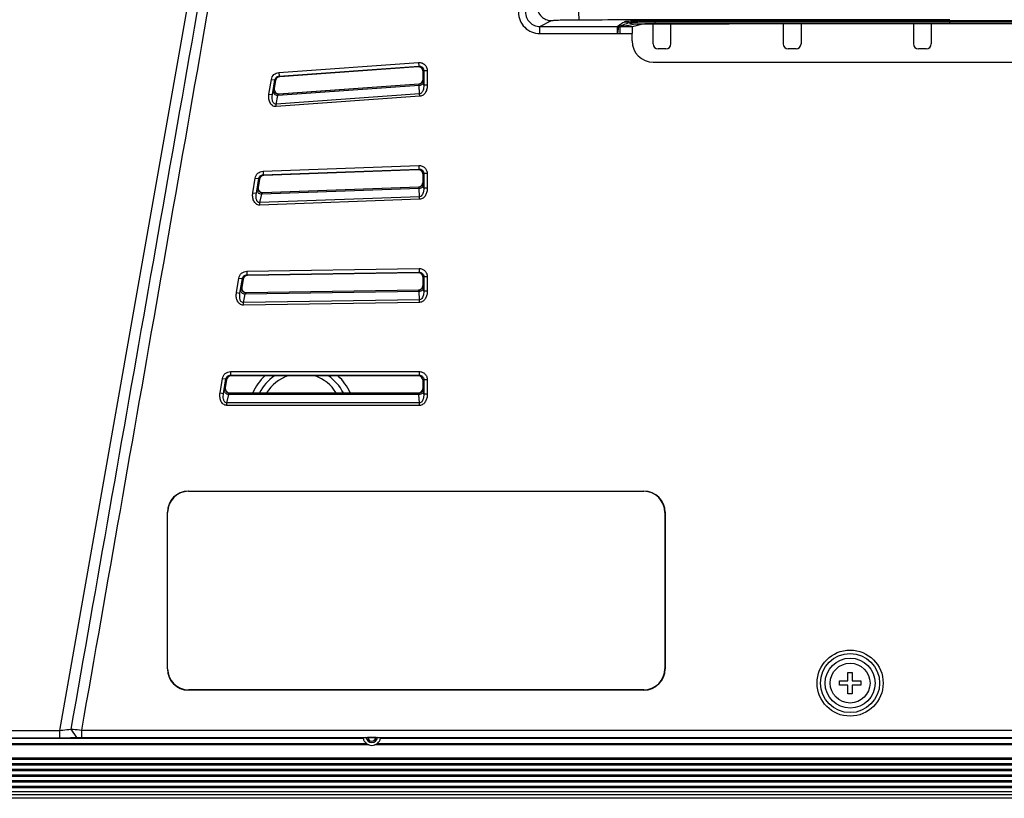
# Model space of a CAD drawing. Header units: millimetres. Extents: x 0 to 1682, y 0 to 1188.
# Tile 34 of 59: x 1175 to 1313, y 504 to 613. Entities that reach past the tile are written whole.
import ezdxf

# ---------------------------------------------------------------- set-up
doc = ezdxf.new("R2010")
doc.units = ezdxf.units.MM
doc.header["$LTSCALE"] = 92.51
for name, color, linetype in [('CONNECTOR_GUIDE-RTW-SHAPE', 7, 'CONTINUOUS'), ('FRONT_BEZEL-RT1951WD-SHAPE', 7, 'CONTINUOUS'), ('GASKET-RT1951WD_BASE-SHAPE', 7, 'CONTINUOUS'), ('ISO7045-M3X10-4_8-SHAPE', 7, 'CONTINUOUS'), ('REAR_CASE-RT1951WD-SHAPE', 7, 'CONTINUOUS')]:
    doc.layers.add(name, color=color, linetype=linetype)

msp = doc.modelspace()

# ---------------------------------------------------------------- linework, layer by layer
at = {"layer": 'CONNECTOR_GUIDE-RTW-SHAPE', "color": 7, "linetype": 'Continuous'}
for p, q in [((1263.945959, 609.67809), (1263.945959, 612.460912)), ((1266.445959, 609.67809), (1266.445959, 612.46234)), ((1282.245959, 612.467155), (1282.245959, 609.67809)), ((1284.745959, 612.467743), (1284.745959, 609.67809)), ((1300.545959, 612.469708), (1300.545959, 609.67809)), ((1303.045959, 612.469792), (1303.045959, 609.67809)), ((1265.745959, 608.97809), (1264.645959, 608.97809)), ((1284.045959, 608.97809), (1282.945959, 608.97809)), ((1302.345959, 608.97809), (1301.245959, 608.97809))]:
    msp.add_line(p, q, dxfattribs=at)
for centre, start, end in [((1264.645959, 609.67809), 180, 270), ((1265.745959, 609.67809), 270, 360), ((1282.945959, 609.67809), 180, 270), ((1284.045959, 609.67809), 270, 360), ((1301.245959, 609.67809), 180, 270), ((1302.345959, 609.67809), 270, 360)]:
    msp.add_arc(centre, 0.7, start, end, dxfattribs=at)
at = {"layer": 'FRONT_BEZEL-RT1951WD-SHAPE', "color": 7, "linetype": 'Continuous'}
for p, q in [((1223.69511, 511.255695), (1139.605758, 511.255695)), ((1223.171214, 512.002351), (1140.352414, 512.002351)), ((1506.19511, 511.255695), (1225.096807, 511.255695)), ((1505.671214, 512.002351), (1225.620704, 512.002351)), ((1599.349005, 503.59285), (1131.942913, 503.59285))]:
    msp.add_line(p, q, dxfattribs=at)
for radius, start, end in [(7.5, 133.46851891, 156.01765453), (6.633975, 124.84011018, 152.64195312), (5.767949, 109.31803514, 148.09887779), (5.767949, 31.90112232, 70.68195995), (6.633975, 27.35804704, 55.15988999), (7.5, 23.98234457, 46.53148424)]:
    msp.add_arc((1214.501109, 557.548), radius, start, end, dxfattribs=at)
at = {"layer": 'GASKET-RT1951WD_BASE-SHAPE', "color": 7, "linetype": 'Continuous'}
for p, q in [((1224.037522, 511.09285), (1139.445959, 511.09285)), ((1506.537522, 511.09285), (1224.754395, 511.09285)), ((1132.945959, 509.282748), (1598.345959, 509.282748)), ((1132.945959, 509.086788), (1598.345959, 509.086788)), ((1132.945959, 508.498911), (1598.345959, 508.498911)), ((1132.945959, 508.302952), (1598.345959, 508.302952)), ((1132.945959, 507.682748), (1598.345959, 507.682748)), ((1132.945959, 507.486788), (1598.345959, 507.486788)), ((1132.945959, 506.898911), (1598.345959, 506.898911)), ((1132.945959, 506.702952), (1598.345959, 506.702952)), ((1132.945959, 506.082748), (1598.345959, 506.082748)), ((1132.945959, 505.886788), (1598.345959, 505.886788)), ((1132.945959, 505.298911), (1598.345959, 505.298911)), ((1132.945959, 505.102952), (1598.345959, 505.102952)), ((1598.345959, 504.49285), (1132.945959, 504.49285)), ((1598.345959, 504.09285), (1132.945959, 504.09285))]:
    msp.add_line(p, q, dxfattribs=at)
at = {"layer": 'ISO7045-M3X10-4_8-SHAPE', "color": 7, "linetype": 'Continuous'}
for p, q in [((1291.345959, 521.29285), (1291.945959, 521.29285)), ((1291.345959, 520.09285), (1291.345959, 521.29285)), ((1291.945959, 521.29285), (1291.945959, 520.09285)), ((1290.145959, 520.09285), (1291.345959, 520.09285)), ((1290.145959, 519.49285), (1290.145959, 520.09285)), ((1291.345959, 519.49285), (1290.145959, 519.49285)), ((1291.345959, 518.29285), (1291.345959, 519.49285)), ((1291.945959, 520.09285), (1293.145959, 520.09285)), ((1293.145959, 519.49285), (1291.945959, 519.49285)), ((1291.945959, 519.49285), (1291.945959, 518.29285)), ((1293.145959, 520.09285), (1293.145959, 519.49285)), ((1291.945959, 518.29285), (1291.345959, 518.29285))]:
    msp.add_line(p, q, dxfattribs=at)
msp.add_circle((1291.645959, 519.79285), 2.8, dxfattribs=at)
at = {"layer": 'REAR_CASE-RT1951WD-SHAPE', "color": 7, "linetype": 'Continuous'}
for p, q in [((1202.357856, 637.233949), (1180.477102, 513.142022)), ((1248.013448, 612.126552), (1249.644814, 612.94124)), ((1248.013448, 611.127161), (1248.013448, 612.126552)), ((1248.013448, 612.126552), (1258.962493, 612.126552)), ((1258.962493, 611.127161), (1258.962493, 612.126552)), ((1259.010881, 611.124814), (1259.107595, 612.119429)), ((1259.313108, 611.110152), (1259.313108, 612.11)), ((1259.313108, 612.11), (1261.051294, 612.11)), ((1261.051294, 612.11), (1262.329532, 612.429073)), ((1305.645959, 612.483693), (1305.645959, 612.931627)), ((1425.645959, 612.931627), (1305.645959, 612.931627)), ((1425.645959, 612.740047), (1305.645959, 612.740047)), ((1425.645959, 612.483693), (1305.645959, 612.483693)), ((1425.645959, 612.469879), (1305.645959, 612.469879)), ((1248.013448, 611.127161), (1258.962493, 611.127161)), ((1259.313108, 611.110152), (1260.982587, 611.110152)), ((1260.982587, 610.085238), (1260.982587, 611.110152)), ((1211.328606, 605.640997), (1230.968519, 607.048803)), ((1211.364305, 605.14296), (1231.004219, 606.550766)), ((1230.898032, 606.436695), (1211.455544, 605.043041)), ((1231.004219, 606.550766), (1230.898032, 606.436695)), ((1230.968519, 607.048803), (1231.004219, 606.550766)), ((1263.978934, 607.092088), (1467.312984, 607.092088)), ((1211.328606, 605.640997), (1211.364305, 605.14296)), ((1211.364305, 605.14296), (1211.455544, 605.043041)), ((1231.699738, 605.903318), (1231.593551, 605.789247)), ((1231.593551, 604.695881), (1231.593551, 605.789247)), ((1231.699738, 605.903318), (1231.699738, 603.858867)), ((1232.199053, 605.903318), (1231.699738, 605.903318)), ((1232.199053, 605.903318), (1232.199053, 603.858867)), ((1209.938618, 602.612367), (1210.277386, 604.681102)), ((1210.277386, 604.681102), (1210.770138, 604.60041)), ((1210.43137, 602.531676), (1210.770138, 604.60041)), ((1210.861377, 604.500491), (1210.680205, 603.394138)), ((1210.770138, 604.60041), (1210.861377, 604.500491)), ((1231.061262, 603.824054), (1211.19806, 602.400242)), ((1231.030201, 604.011804), (1211.320307, 602.598981)), ((1211.367191, 602.641792), (1230.990851, 604.048433)), ((1231.030201, 604.011804), (1230.990851, 604.048433)), ((1231.122953, 602.648334), (1231.061262, 603.824054)), ((1231.6329, 604.659252), (1231.593551, 604.695881)), ((1231.699738, 603.858867), (1231.67751, 604.282497)), ((1232.199053, 603.858867), (1231.699738, 603.858867)), ((1209.938618, 602.612367), (1210.43137, 602.531676)), ((1210.43137, 602.531676), (1210.524621, 602.963584)), ((1210.633321, 603.351327), (1210.680205, 603.394138)), ((1231.122953, 602.648334), (1210.939254, 601.201548)), ((1210.939254, 601.201548), (1211.19806, 602.400242)), ((1231.148231, 602.295685), (1210.964533, 600.8489)), ((1211.320307, 602.598981), (1211.367191, 602.641792)), ((1231.148231, 602.295685), (1231.122953, 602.648334)), ((1210.964533, 600.8489), (1210.939254, 601.201548)), ((1209.096728, 591.769473), (1231.008546, 592.572942)), ((1231.008546, 592.572942), (1231.026843, 592.073963)), ((1209.096728, 591.769473), (1209.115025, 591.270493)), ((1209.115025, 591.270493), (1231.026843, 592.073963)), ((1209.115025, 591.270493), (1209.205771, 591.167562)), ((1230.920656, 591.963811), (1209.205771, 591.167562)), ((1231.026843, 592.073963), (1230.920656, 591.963811)), ((1231.699738, 591.42529), (1231.593551, 591.315138)), ((1231.593551, 590.219115), (1231.593551, 591.315138)), ((1231.699738, 591.42529), (1231.699738, 589.379978)), ((1232.199053, 591.42529), (1231.699738, 591.42529)), ((1232.199053, 591.42529), (1232.199053, 589.379978)), ((1207.668526, 588.749742), (1208.005482, 590.80741)), ((1208.005482, 590.80741), (1208.498234, 590.726718)), ((1208.161278, 588.669051), (1208.498234, 590.726718)), ((1208.588979, 590.623788), (1208.408415, 589.521143)), ((1208.498234, 590.726718), (1208.588979, 590.623788)), ((1231.6329, 590.181182), (1231.593551, 590.219115)), ((1231.699738, 589.379978), (1231.67751, 589.803583)), ((1207.668526, 588.749742), (1208.161278, 588.669051)), ((1208.161278, 588.669051), (1208.253859, 589.096866)), ((1208.361813, 589.480059), (1208.408415, 589.521143)), ((1208.654333, 587.345322), (1208.911278, 588.532657)), ((1231.045243, 589.344272), (1208.911278, 588.532657)), ((1231.007577, 589.532508), (1209.026176, 588.726487)), ((1209.026176, 588.726487), (1209.072777, 588.767572)), ((1209.072777, 588.767572), (1230.968227, 589.570441)), ((1231.007577, 589.532508), (1230.968227, 589.570441)), ((1231.106933, 588.168621), (1231.045243, 589.344272)), ((1232.199053, 589.379978), (1231.699738, 589.379978)), ((1231.106933, 588.168621), (1208.654333, 587.345322)), ((1208.667288, 586.992006), (1208.654333, 587.345322)), ((1231.119889, 587.815306), (1208.667288, 586.992006)), ((1231.119889, 587.815306), (1231.106933, 588.168621)), ((1206.817684, 577.705978), (1231.03259, 578.086376)), ((1206.817684, 577.705978), (1206.825526, 577.206725)), ((1206.825526, 577.206725), (1231.040433, 577.587123)), ((1230.934246, 577.479255), (1206.915969, 577.101946)), ((1231.040433, 577.587123), (1230.934246, 577.479255)), ((1231.03259, 578.086376), (1231.040433, 577.587123)), ((1205.366556, 574.692448), (1205.702393, 576.743286)), ((1205.702393, 576.743286), (1206.195145, 576.662594)), ((1205.859308, 574.611757), (1206.195145, 576.662594)), ((1206.285588, 576.557815), (1206.105518, 575.458193)), ((1206.195145, 576.662594), (1206.285588, 576.557815)), ((1206.825526, 577.206725), (1206.915969, 577.101946)), ((1231.699738, 576.938094), (1231.593551, 576.830226)), ((1231.593551, 575.733433), (1231.593551, 576.830226)), ((1231.699738, 576.938094), (1231.699738, 574.892533)), ((1232.199053, 576.938094), (1231.699738, 576.938094)), ((1232.199053, 576.938094), (1232.199053, 574.892533)), ((1205.366556, 574.692448), (1205.859308, 574.611757)), ((1205.859308, 574.611757), (1205.951532, 575.037394)), ((1206.059081, 575.41811), (1206.105518, 575.458193)), ((1231.03562, 574.856809), (1206.599329, 574.472933)), ((1230.993987, 575.045668), (1206.709854, 574.664182)), ((1206.709854, 574.664182), (1206.756291, 574.704266)), ((1206.756291, 574.704266), (1230.954637, 575.084404)), ((1230.993987, 575.045668), (1230.954637, 575.084404)), ((1231.09731, 573.68051), (1231.03562, 574.856809)), ((1231.6329, 575.694697), (1231.593551, 575.733433)), ((1231.699738, 574.892533), (1231.67751, 575.316371)), ((1232.199053, 574.892533), (1231.699738, 574.892533)), ((1206.343373, 573.291645), (1206.599329, 574.472933)), ((1231.09731, 573.68051), (1206.343373, 573.291645)), ((1206.348927, 572.938135), (1206.343373, 573.291645)), ((1231.102864, 573.327001), (1206.348927, 572.938135)), ((1231.102864, 573.327001), (1231.09731, 573.68051)), ((1204.525092, 563.595944), (1204.525092, 563.096629)), ((1204.525092, 563.595944), (1231.050629, 563.595944)), ((1231.050629, 563.595944), (1231.050629, 563.096629)), ((1203.056781, 560.587492), (1203.391763, 562.633109)), ((1203.391763, 562.633109), (1203.884515, 562.552418)), ((1203.549532, 560.506801), (1203.884515, 562.552418)), ((1203.974728, 562.446231), (1203.795093, 561.349265)), ((1203.884515, 562.552418), (1203.974728, 562.446231)), ((1204.525092, 563.096629), (1204.615305, 562.990442)), ((1204.525092, 563.096629), (1231.050629, 563.096629)), ((1230.944442, 562.990442), (1204.615305, 562.990442)), ((1231.050629, 563.096629), (1230.944442, 562.990442)), ((1231.699738, 562.44752), (1231.593551, 562.341333)), ((1231.593551, 561.244367), (1231.593551, 562.341333)), ((1231.699738, 562.44752), (1231.699738, 560.401902)), ((1232.199053, 562.44752), (1231.699738, 562.44752)), ((1232.199053, 562.44752), (1232.199053, 560.401902)), ((1203.549532, 560.506801), (1203.641511, 560.930936)), ((1203.748775, 561.309916), (1203.795093, 561.349265)), ((1231.6329, 561.205017), (1231.593551, 561.244367)), ((1231.699738, 560.401902), (1231.67751, 560.826038)), ((1203.056781, 560.587492), (1203.549532, 560.506801)), ((1204.026826, 559.189296), (1204.282088, 560.366418)), ((1231.028401, 560.366418), (1204.282088, 560.366418)), ((1204.389352, 560.555908), (1204.43567, 560.595257)), ((1230.983791, 560.555908), (1204.389352, 560.555908)), ((1204.43567, 560.595257), (1230.944442, 560.595257)), ((1230.983791, 560.555908), (1230.944442, 560.595257)), ((1231.090091, 559.189296), (1231.028401, 560.366418)), ((1232.199053, 560.401902), (1231.699738, 560.401902)), ((1204.026815, 558.835743), (1204.026815, 559.189296)), ((1231.090091, 558.835743), (1204.026815, 558.835743)), ((1231.090091, 559.189296), (1204.026826, 559.189296)), ((1231.090091, 558.835743), (1231.090091, 559.189296)), ((1198.669538, 546.757854), (1198.634543, 546.79285)), ((1198.634543, 546.79285), (1262.657375, 546.79285)), ((1198.669538, 546.757854), (1262.622379, 546.757854)), ((1262.622379, 546.757854), (1262.657375, 546.79285)), ((1195.680954, 543.76927), (1195.645959, 543.804266)), ((1195.645959, 521.781434), (1195.645959, 543.804266)), ((1195.680954, 521.816429), (1195.680954, 543.76927)), ((1265.610963, 543.76927), (1265.645959, 543.804266)), ((1265.610963, 543.76927), (1265.610963, 521.816429)), ((1265.645959, 543.804266), (1265.645959, 521.781434)), ((1195.680954, 521.816429), (1195.645959, 521.781434)), ((1265.610963, 521.816429), (1265.645959, 521.781434)), ((1198.669538, 518.827845), (1198.634543, 518.79285)), ((1262.657375, 518.79285), (1198.634543, 518.79285)), ((1262.622379, 518.827845), (1198.669538, 518.827845)), ((1262.622379, 518.827845), (1262.657375, 518.79285)), ((1140.440196, 513.132262), (1180.477102, 513.142022)), ((1180.477102, 513.142022), (1180.484331, 512.107123)), ((1182.088562, 513.322664), (1182.888913, 512.147432)), ((1183.579606, 513.193806), (1183.579606, 512.158906)), ((1183.579606, 513.193806), (1317.030248, 513.193806)), ((1140.390217, 512.040154), (1223.171214, 512.040154)), ((1140.447425, 512.097362), (1180.484331, 512.107123)), ((1183.579606, 512.158906), (1317.030248, 512.158906)), ((1223.574737, 512.121685), (1223.171214, 512.040154)), ((1225.016342, 512.127456), (1223.775575, 512.127456)), ((1225.620704, 512.040154), (1225.217181, 512.121685)), ((1225.620704, 512.040154), (1505.671214, 512.040154))]:
    msp.add_line(p, q, dxfattribs=at)
for radius in [4.648774, 4.15364, 3.511427]:
    msp.add_circle((1291.645959, 519.79285), radius, dxfattribs=at)
for centre, radius, start, end in [((1258.961543, 610.62566), 1.500892, 84.41570426, 89.96376305), ((1259.309625, 614.278477), 2.16848, 264.65421027, 270.09203518), ((1259.313218, 614.234751), 3.124599, 264.44734924, 269.99798466), ((1224.395959, 512.290154), 1.25, 191.53695903, 348.46304097), ((1224.395959, 512.290154), 0.838324, 191.59309248, 348.40690752), ((1224.395959, 512.290154), 0.641362, 194.69512502, 345.30487498)]:
    msp.add_arc(centre, radius, start, end, dxfattribs=at)
for centre, major_axis, ratio, start_param, end_param in [((1261.052514, 611.110152), (0, 1), 0.0699268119, 0.0174532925, 1.5707963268), ((1264.32466, 612.426638), (2, 0), 0.0174550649, 1.5938971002, 3.0717794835), ((1305.645959, 581.209603), (1790.9, 0), 0.0174550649, 1.5707963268, 1.5938971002), ((1263.989913, 610.096205), (2.409764, 1.806036), 0.9962035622, 2.5002577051, 4.067403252), ((1230.942659, 605.787332), (0.444192, 0.477172), 0.9970549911, -0.8197063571, 0.8197063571), ((1211.503486, 604.393915), (-0.439273, 0.481065), 0.9977776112, -0.6673792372, 0.6673792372), ((1230.942659, 604.697541), (0.476985, -0.444018), 0.9974465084, -0.7483439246, 0.7483439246), ((1211.322906, 603.291179), (0.481709, 0.439861), 0.996443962, 2.2409908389, 4.0421944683), ((1209.23108, 590.517161), (-0.430837, 0.488689), 0.997714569, -0.6847931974, 0.6847931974), ((1230.942659, 591.313288), (0.452404, 0.469297), 0.9971610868, -0.8023035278, 0.8023035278), ((1230.942659, 590.220833), (0.469203, -0.452313), 0.9973609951, -0.7657519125, 0.7657519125), ((1209.051103, 589.418106), (0.489238, 0.431322), 0.9965942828, 2.2583833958, 4.0248019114), ((1230.942659, 576.828415), (0.457266, 0.464506), 0.9972212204, -0.7918609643, 0.7918609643), ((1206.927684, 576.451157), (-0.425713, 0.493194), 0.9976747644, -0.6952410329, 0.6952410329), ((1206.748199, 575.355111), (0.493686, 0.426139), 0.9966790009, 2.2688201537, 4.0143651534), ((1230.942659, 575.735188), (0.464466, -0.457227), 0.9973068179, -0.7761959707, 0.7761959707), ((1204.616819, 562.33955), (-0.42184, 0.496537), 0.9976438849, -0.7030766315, 0.7030766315), ((1230.942659, 562.33955), (0.46088, 0.46088), 0.9972646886, -0.7840286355, 0.7840286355), ((1204.437768, 561.246149), (0.496988, 0.422222), 0.9967400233, 2.2766482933, 4.0065370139), ((1230.942659, 561.246149), (0.46088, -0.46088), 0.9972646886, -0.7840286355, 0.7840286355), ((1198.657418, 543.78139), (2.137496, -2.137496), 0.9924325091, 2.3599925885, 3.9231927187), ((1198.692414, 543.746395), (-2.137496, 2.137496), 0.9924325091, -0.7816000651, 0.7816000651), ((1262.599504, 543.746395), (2.137496, 2.137496), 0.9924325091, -0.7816000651, 0.7816000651), ((1262.634499, 543.78139), (-2.137496, -2.137496), 0.9924325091, 2.3599925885, 3.9231927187), ((1198.657418, 521.804309), (2.137496, 2.137496), 0.9924325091, 2.3599925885, 3.9231927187), ((1198.692414, 521.839305), (2.137496, 2.137496), 0.9924325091, -3.9231927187, -2.3599925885), ((1262.599504, 521.839305), (-2.137496, 2.137496), 0.9924325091, -3.9231927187, -2.3599925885), ((1262.634499, 521.804309), (-2.137496, 2.137496), 0.9924325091, 2.3599925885, 3.9231927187)]:
    msp.add_ellipse(centre, major_axis=major_axis, ratio=ratio, start_param=start_param, end_param=end_param, dxfattribs=at)
for points in [[(1203.82573, 636.974284), (1196.581132, 595.75688), (1189.335363, 554.539681), (1182.088562, 513.322664)], [(1205.233473, 636.727597), (1198.017707, 595.549283), (1190.799661, 554.371368), (1183.579606, 513.193806)], [(1259.946764, 612.770759), (1260.165972, 612.770307), (1260.390145, 612.719305), (1260.588033, 612.625005)], [(1261.443061, 612.429753), (1261.150715, 612.430243), (1260.851655, 612.498633), (1260.588033, 612.625005)], [(1305.645959, 612.931627), (1291.838069, 612.931627), (1278.030178, 612.926004), (1264.222292, 612.914752)], [(1305.645959, 612.740047), (1291.843383, 612.740047), (1278.040808, 612.735669), (1264.238235, 612.726909)], [(1305.645959, 612.483693), (1291.850462, 612.483693), (1278.054965, 612.480974), (1264.259469, 612.475537)], [(1258.962493, 611.127161), (1258.978581, 611.127161), (1258.994917, 611.127126), (1259.010631, 611.123676)], [(1231.6329, 604.659252), (1231.632497, 604.500922), (1231.506389, 604.172773), (1231.188096, 604.023526), (1231.030201, 604.011804)], [(1231.6329, 590.181182), (1231.632473, 590.019353), (1231.500164, 589.683396), (1231.169281, 589.538866), (1231.007577, 589.532508)], [(1231.6329, 575.694697), (1231.632458, 575.530775), (1231.496347, 575.190129), (1231.157882, 575.048684), (1230.993987, 575.045668)], [(1204.389352, 560.555908), (1204.207841, 560.556493), (1203.827277, 560.727498), (1203.72002, 561.130695), (1203.748775, 561.309916)], [(1231.6329, 561.205017), (1231.632447, 561.039529), (1231.493439, 560.695369), (1231.149279, 560.556361), (1230.983791, 560.555908)]]:
    msp.add_open_spline(points, degree=3, dxfattribs=at)
for points, knots in [([(1247.649686, 614.940022), (1247.650317, 614.680355), (1247.755145, 614.155614), (1248.19921, 613.49218), (1248.861444, 613.047026), (1249.385585, 612.941872), (1249.644814, 612.94124)], [0, 0, 0, 0, 0.2501288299, 0.500298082, 0.7502928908, 1, 1, 1, 1]), ([(1253.461121, 615.069902), (1253.461374, 614.820157), (1253.46361, 614.457032), (1253.470916, 613.993941), (1253.477817, 613.69753), (1253.486194, 613.451644), (1253.494212, 613.282338), (1253.501996, 613.179137), (1253.506683, 613.126688), (1253.512482, 613.093344), (1253.515516, 613.075436), (1253.519104, 613.071121)], [0, 0, 0, 0, 0.3743928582, 0.5443462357, 0.694319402, 0.8188141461, 0.9132786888, 0.9481305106, 0.9743040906, 0.9915865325, 1, 1, 1, 1]), ([(1245.013444, 614.121682), (1245.013452, 613.731828), (1245.169544, 612.943528), (1245.837773, 611.947772), (1246.835285, 611.282336), (1247.623559, 611.127171), (1248.013448, 611.127161)], [0, 0, 0, 0, 0.2499917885, 0.4999847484, 0.7499858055, 1, 1, 1, 1]), ([(1246.011008, 614.121682), (1246.010696, 613.861563), (1246.114462, 613.335398), (1246.560972, 612.671267), (1247.227434, 612.228698), (1247.753396, 612.126241), (1248.013448, 612.126552)], [0, 0, 0, 0, 0.2500182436, 0.5000459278, 0.7500457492, 1, 1, 1, 1]), ([(1249.644814, 612.94124), (1249.658046, 612.947846), (1249.698084, 612.95672), (1249.819903, 612.976027), (1250.052813, 612.994698), (1250.419747, 613.016031), (1250.895639, 613.034241), (1251.463827, 613.049747), (1252.348699, 613.065785), (1253.042067, 613.070637), (1253.519104, 613.071121)], [0, 0, 0, 0, 0.0114350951, 0.031255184, 0.0957336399, 0.1915987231, 0.3156927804, 0.463864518, 0.6311366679, 1, 1, 1, 1]), ([(1253.519104, 613.071121), (1257.862207, 613.07552), (1275.237821, 613.090917), (1292.613443, 613.097513), (1305.645959, 613.097513)], [0, 0, 0, 0, 0.2499539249, 1, 1, 1, 1]), ([(1259.946764, 612.770759), (1259.85644, 612.717483), (1259.678046, 612.611349), (1259.458, 612.477165), (1259.287963, 612.369274), (1259.166346, 612.289867), (1259.057471, 612.211246), (1258.986475, 612.158818), (1258.962493, 612.126552)], [0, 0, 0, 0, 0.2669959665, 0.5285408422, 0.6560400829, 0.7799447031, 0.8976404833, 1, 1, 1, 1]), ([(1260.588033, 612.625005), (1260.353742, 612.539257), (1259.996761, 612.410152), (1259.503429, 612.24121), (1259.244741, 612.156226), (1259.107595, 612.119429)], [0, 0, 0, 0, 0.4783644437, 0.7277404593, 1, 1, 1, 1]), ([(1261.443061, 612.429753), (1261.133363, 612.37348), (1260.425884, 612.25172), (1259.714902, 612.144815), (1259.313108, 612.11)], [0, 0, 0, 0, 0.4383549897, 1, 1, 1, 1]), ([(1264.222292, 612.914752), (1263.693256, 612.914321), (1262.924338, 612.909073), (1261.943416, 612.891273), (1261.314354, 612.874233), (1260.789243, 612.853576), (1260.425064, 612.833236), (1260.199311, 612.814166), (1260.081888, 612.801532), (1260.001956, 612.787979), (1259.959763, 612.778417), (1259.946764, 612.770759)], [0, 0, 0, 0, 0.3706509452, 0.5387026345, 0.6873625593, 0.8115191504, 0.90692136, 0.9427898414, 0.9703570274, 0.9894300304, 1, 1, 1, 1]), ([(1264.238235, 612.726909), (1263.789582, 612.726604), (1263.137218, 612.722857), (1262.304377, 612.710291), (1261.768982, 612.698098), (1261.320313, 612.683784), (1260.973987, 612.666968), (1260.754202, 612.652357), (1260.63875, 612.637126), (1260.600896, 612.630254), (1260.588033, 612.625005)], [0, 0, 0, 0, 0.3683735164, 0.5356301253, 0.6838784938, 0.8081028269, 0.9041206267, 0.968736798, 0.9885931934, 1, 1, 1, 1]), ([(1264.259469, 612.475537), (1263.91791, 612.475403), (1263.282416, 612.473143), (1262.530117, 612.465755), (1262.028239, 612.455985), (1261.75717, 612.449307), (1261.570825, 612.44027), (1261.475097, 612.435568), (1261.443061, 612.429753)], [0, 0, 0, 0, 0.3637136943, 0.6767324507, 0.8010730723, 0.8983165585, 0.9653280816, 1, 1, 1, 1]), ([(1264.222292, 612.914752), (1264.225462, 612.910014), (1264.226818, 612.890864), (1264.231758, 612.854619), (1264.234776, 612.797016), (1264.237124, 612.752469), (1264.238218, 612.726909)], [0, 0, 0, 0, 0.090588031, 0.2889427, 0.5934875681, 1, 1, 1, 1]), ([(1264.259469, 612.475537), (1264.254195, 612.479614), (1264.254373, 612.506644), (1264.246072, 612.551813), (1264.243101, 612.631227), (1264.239679, 612.691727), (1264.238235, 612.726909)], [0, 0, 0, 0, 0.0791268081, 0.2736460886, 0.5820542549, 1, 1, 1, 1]), ([(1230.968519, 607.048803), (1231.124219, 607.059958), (1231.444011, 607.017499), (1231.855552, 606.768025), (1232.133828, 606.375373), (1232.199047, 606.059426), (1232.199053, 605.903318)], [0, 0, 0, 0, 0.2499999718, 0.4999926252, 0.7499865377, 1, 1, 1, 1]), ([(1231.004219, 606.550766), (1231.176624, 606.56351), (1231.548972, 606.438668), (1231.700122, 606.076198), (1231.699738, 605.903318)], [0, 0, 0, 0, 0.4999929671, 1, 1, 1, 1]), ([(1210.277386, 604.681102), (1210.317984, 604.928955), (1210.574458, 605.411308), (1211.078071, 605.623026), (1211.328606, 605.640997)], [0, 0, 0, 0, 0.4999781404, 1, 1, 1, 1]), ([(1210.770138, 604.60041), (1210.792859, 604.740591), (1210.937552, 605.013679), (1211.22263, 605.133036), (1211.364305, 605.14296)], [0, 0, 0, 0, 0.4999780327, 1, 1, 1, 1]), ([(1231.061262, 603.824054), (1231.059767, 603.868794), (1231.056933, 603.928193), (1231.044548, 603.98862), (1231.036184, 604.009113), (1231.030199, 604.011803)], [0, 0, 0, 0, 0.6969240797, 0.8978359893, 1, 1, 1, 1]), ([(1231.67751, 604.282497), (1231.67447, 604.224264), (1231.632701, 604.101314), (1231.490699, 603.957089), (1231.292494, 603.858038), (1231.140212, 603.828954), (1231.061262, 603.824054)], [0, 0, 0, 0, 0.2106625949, 0.447495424, 0.7142353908, 1, 1, 1, 1]), ([(1231.699738, 603.858867), (1231.701472, 603.739647), (1231.68791, 603.500436), (1231.622664, 603.206792), (1231.53053, 602.984598), (1231.434626, 602.829678), (1231.303495, 602.699395), (1231.183947, 602.653158), (1231.122953, 602.648334)], [0, 0, 0, 0, 0.2478694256, 0.4962206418, 0.6210420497, 0.7464663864, 0.8728040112, 1, 1, 1, 1]), ([(1232.199053, 603.858867), (1232.199052, 603.687636), (1232.160963, 603.343782), (1231.97854, 602.857993), (1231.651831, 602.448942), (1231.317227, 602.307802), (1231.148231, 602.295685)], [0, 0, 0, 0, 0.2509267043, 0.5016798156, 0.7517114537, 1, 1, 1, 1]), ([(1231.67751, 604.282497), (1231.674851, 604.33315), (1231.669017, 604.421957), (1231.660251, 604.538276), (1231.647252, 604.610471), (1231.641563, 604.651177), (1231.6329, 604.659252)], [0, 0, 0, 0, 0.3997158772, 0.7051569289, 0.9066810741, 1, 1, 1, 1]), ([(1210.964533, 600.8489), (1210.867925, 600.84198), (1210.670068, 600.862477), (1210.319381, 601.042765), (1210.024551, 601.455713), (1209.89107, 602.028451), (1209.907263, 602.420891), (1209.938618, 602.612367)], [0, 0, 0, 0, 0.1250912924, 0.2502589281, 0.4991130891, 0.7494085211, 1, 1, 1, 1]), ([(1210.939254, 601.201548), (1210.872057, 601.189667), (1210.725494, 601.207861), (1210.570601, 601.353835), (1210.477232, 601.536175), (1210.404322, 601.796304), (1210.380575, 602.133091), (1210.407891, 602.40018), (1210.43137, 602.531676)], [0, 0, 0, 0, 0.1266232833, 0.2531578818, 0.3788392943, 0.5037854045, 0.75214333, 1, 1, 1, 1]), ([(1211.19806, 602.400242), (1211.107033, 602.406942), (1210.930224, 602.446535), (1210.705005, 602.573152), (1210.550285, 602.750499), (1210.517523, 602.898106), (1210.524621, 602.963584)], [0, 0, 0, 0, 0.284849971, 0.5560861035, 0.7944574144, 1, 1, 1, 1]), ([(1210.524621, 602.963584), (1210.535728, 603.015022), (1210.55644, 603.105892), (1210.585013, 603.224616), (1210.610293, 603.300716), (1210.623374, 603.342235), (1210.633321, 603.351327)], [0, 0, 0, 0, 0.390978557, 0.6946291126, 0.8998770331, 1, 1, 1, 1]), ([(1211.320307, 602.598981), (1211.223919, 602.592408), (1211.025251, 602.623649), (1210.77931, 602.794808), (1210.631145, 603.05525), (1210.618038, 603.255932), (1210.633321, 603.351327)], [0, 0, 0, 0, 0.2498572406, 0.5, 0.7501427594, 1, 1, 1, 1]), ([(1211.198055, 602.400242), (1211.221068, 602.44709), (1211.252287, 602.509406), (1211.294956, 602.573626), (1211.311913, 602.594939), (1211.32031, 602.598981)], [0, 0, 0, 0, 0.6675621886, 0.880804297, 1, 1, 1, 1]), ([(1231.008546, 592.572942), (1231.161267, 592.578537), (1231.472501, 592.52746), (1231.869526, 592.274794), (1232.136594, 591.887293), (1232.199047, 591.578125), (1232.199053, 591.42529)], [0, 0, 0, 0, 0.249998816, 0.499989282, 0.7499810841, 1, 1, 1, 1]), ([(1208.005482, 590.80741), (1208.0471, 591.061486), (1208.315239, 591.55596), (1208.839422, 591.760024), (1209.096728, 591.769473)], [0, 0, 0, 0, 0.4999826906, 1, 1, 1, 1]), ([(1208.498234, 590.726718), (1208.521517, 590.870424), (1208.672785, 591.150412), (1208.969524, 591.265403), (1209.115025, 591.270493)], [0, 0, 0, 0, 0.4999825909, 1, 1, 1, 1]), ([(1231.026843, 592.073963), (1231.196106, 592.080534), (1231.555591, 591.949116), (1231.700102, 591.594687), (1231.699738, 591.42529)], [0, 0, 0, 0, 0.4999897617, 1, 1, 1, 1]), ([(1231.67751, 589.803583), (1231.674418, 589.744348), (1231.631198, 589.619154), (1231.484855, 589.473605), (1231.281469, 589.375163), (1231.125728, 589.34786), (1231.045243, 589.344272)], [0, 0, 0, 0, 0.2102739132, 0.4472694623, 0.7143994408, 1, 1, 1, 1]), ([(1231.67751, 589.803583), (1231.67485, 589.854258), (1231.669025, 589.943164), (1231.660214, 590.059549), (1231.647277, 590.132165), (1231.641504, 590.172877), (1231.6329, 590.181182)], [0, 0, 0, 0, 0.3990298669, 0.7042046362, 0.9059714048, 1, 1, 1, 1]), ([(1208.667288, 586.992006), (1208.571938, 586.988515), (1208.377977, 587.015303), (1208.037418, 587.201198), (1207.751658, 587.609819), (1207.621409, 588.174385), (1207.637626, 588.56102), (1207.668526, 588.749742)], [0, 0, 0, 0, 0.1250667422, 0.2502088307, 0.4990845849, 0.7493331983, 1, 1, 1, 1]), ([(1208.654333, 587.345322), (1208.587623, 587.336705), (1208.444755, 587.36184), (1208.296216, 587.508424), (1208.205512, 587.688522), (1208.134514, 587.944838), (1208.111205, 588.276471), (1208.138146, 588.53953), (1208.161278, 588.669051)], [0, 0, 0, 0, 0.1267252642, 0.2532619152, 0.3788875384, 0.5037943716, 0.7521216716, 1, 1, 1, 1]), ([(1208.911278, 588.532657), (1208.821677, 588.540762), (1208.648255, 588.582237), (1208.428174, 588.709796), (1208.278, 588.886456), (1208.246803, 589.032091), (1208.253859, 589.096866)], [0, 0, 0, 0, 0.2849000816, 0.5554891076, 0.7936637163, 1, 1, 1, 1]), ([(1208.253859, 589.096866), (1208.264902, 589.147889), (1208.285481, 589.237888), (1208.313847, 589.355427), (1208.338953, 589.430331), (1208.351908, 589.471317), (1208.361813, 589.480059)], [0, 0, 0, 0, 0.3922863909, 0.6960851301, 0.9007276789, 1, 1, 1, 1]), ([(1209.026176, 588.726487), (1208.931442, 588.723331), (1208.737851, 588.759847), (1208.500559, 588.932737), (1208.358773, 589.189826), (1208.346808, 589.386468), (1208.361813, 589.480059)], [0, 0, 0, 0, 0.2498679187, 0.5, 0.7501320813, 1, 1, 1, 1]), ([(1208.911274, 588.532657), (1208.932616, 588.578639), (1208.961596, 588.639689), (1209.001853, 588.702245), (1209.018089, 588.722815), (1209.026179, 588.726487)], [0, 0, 0, 0, 0.6708907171, 0.8824263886, 1, 1, 1, 1]), ([(1231.045243, 589.344273), (1231.042185, 589.389076), (1231.037317, 589.448482), (1231.022626, 589.509228), (1231.01369, 589.529608), (1231.007575, 589.532508)], [0, 0, 0, 0, 0.6935564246, 0.8954708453, 1, 1, 1, 1]), ([(1231.699738, 589.379978), (1231.701491, 589.259458), (1231.689312, 589.047694), (1231.628789, 588.75089), (1231.530733, 588.494594), (1231.377148, 588.263852), (1231.198431, 588.171432), (1231.106933, 588.168621)], [0, 0, 0, 0, 0.2485510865, 0.4353496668, 0.6227538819, 0.811230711, 1, 1, 1, 1]), ([(1232.199053, 589.379978), (1232.199049, 589.206334), (1232.159901, 588.857647), (1231.972193, 588.366125), (1231.635434, 587.955152), (1231.29137, 587.821598), (1231.119889, 587.815306)], [0, 0, 0, 0, 0.2510922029, 0.5018994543, 0.7518675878, 1, 1, 1, 1]), ([(1205.702393, 576.743286), (1205.744622, 577.001085), (1206.019894, 577.502823), (1206.556463, 577.701861), (1206.817684, 577.705978)], [0, 0, 0, 0, 0.4999833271, 1, 1, 1, 1]), ([(1231.03259, 578.086376), (1231.183428, 578.088739), (1231.489431, 578.032729), (1231.877782, 577.778387), (1232.138226, 577.394075), (1232.199044, 577.08897), (1232.199053, 576.938094)], [0, 0, 0, 0, 0.2499982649, 0.4999838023, 0.7499704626, 1, 1, 1, 1]), ([(1231.040433, 577.587123), (1231.2077, 577.590102), (1231.559483, 577.455017), (1231.700088, 577.105397), (1231.699738, 576.938094)], [0, 0, 0, 0, 0.4999844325, 1, 1, 1, 1]), ([(1206.195145, 576.662594), (1206.218765, 576.80841), (1206.374053, 577.092534), (1206.677815, 577.204659), (1206.825526, 577.206725)], [0, 0, 0, 0, 0.4999832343, 1, 1, 1, 1]), ([(1206.348927, 572.938135), (1206.254366, 572.936654), (1206.062776, 572.967089), (1205.728196, 573.156224), (1205.447841, 573.562445), (1205.319678, 574.122221), (1205.335929, 574.505397), (1205.366556, 574.692448)], [0, 0, 0, 0, 0.1250577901, 0.2502018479, 0.4991221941, 0.7493579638, 1, 1, 1, 1]), ([(1206.343373, 573.291645), (1206.277013, 573.284957), (1206.13646, 573.314046), (1205.991553, 573.460938), (1205.902468, 573.639812), (1205.832632, 573.893972), (1205.80965, 574.222649), (1205.836378, 574.483383), (1205.859308, 574.611757)], [0, 0, 0, 0, 0.1267711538, 0.2533074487, 0.3789168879, 0.503814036, 0.7521330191, 1, 1, 1, 1]), ([(1206.599329, 574.472933), (1206.510606, 574.481867), (1206.339245, 574.52444), (1206.122268, 574.652496), (1205.974801, 574.82865), (1205.944507, 574.973063), (1205.951532, 575.037394)], [0, 0, 0, 0, 0.2849358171, 0.5551550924, 0.7932158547, 1, 1, 1, 1]), ([(1205.951532, 575.037394), (1205.96254, 575.088193), (1205.983048, 575.177722), (1206.0113, 575.294625), (1206.036313, 575.368867), (1206.049197, 575.409569), (1206.059081, 575.41811)], [0, 0, 0, 0, 0.393030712, 0.6969241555, 0.9012270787, 1, 1, 1, 1]), ([(1206.709854, 574.664182), (1206.616171, 574.663017), (1206.425685, 574.702567), (1206.193559, 574.876358), (1206.055541, 575.131382), (1206.044243, 575.325603), (1206.059081, 575.41811)], [0, 0, 0, 0, 0.2498739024, 0.5, 0.7501260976, 1, 1, 1, 1]), ([(1206.599324, 574.472933), (1206.619663, 574.518463), (1206.647303, 574.578853), (1206.686121, 574.640536), (1206.701942, 574.660717), (1206.709856, 574.664182)], [0, 0, 0, 0, 0.6728740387, 0.8834170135, 1, 1, 1, 1]), ([(1231.035621, 574.856809), (1231.03162, 574.901718), (1231.025523, 574.961234), (1231.009457, 575.022256), (1231.000186, 575.042632), (1230.993985, 575.045668)], [0, 0, 0, 0, 0.6915149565, 0.8941034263, 1, 1, 1, 1]), ([(1231.67751, 575.316371), (1231.674385, 575.25655), (1231.630273, 575.130035), (1231.4813, 574.983767), (1231.274807, 574.885768), (1231.117009, 574.859582), (1231.03562, 574.856809)], [0, 0, 0, 0, 0.2100179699, 0.447111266, 0.7144890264, 1, 1, 1, 1]), ([(1231.699738, 574.892533), (1231.701503, 574.771197), (1231.689147, 574.557994), (1231.627777, 574.259222), (1231.528208, 574.001549), (1231.372022, 573.769945), (1231.189406, 573.680675), (1231.09731, 573.68051)], [0, 0, 0, 0, 0.2485834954, 0.4354151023, 0.6228515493, 0.8113407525, 1, 1, 1, 1]), ([(1232.199053, 574.892533), (1232.19905, 574.717454), (1232.159263, 574.36585), (1231.968444, 573.870806), (1231.625588, 573.458554), (1231.275786, 573.329721), (1231.102864, 573.327001)], [0, 0, 0, 0, 0.2511285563, 0.501973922, 0.7519337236, 1, 1, 1, 1]), ([(1231.67751, 575.316371), (1231.674849, 575.367083), (1231.66903, 575.456095), (1231.660194, 575.572588), (1231.647291, 575.6455), (1231.641472, 575.686249), (1231.6329, 575.694697)], [0, 0, 0, 0, 0.3985796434, 0.7036031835, 0.9055380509, 1, 1, 1, 1]), ([(1203.391763, 562.633109), (1203.434446, 562.893701), (1203.715139, 563.400882), (1204.261016, 563.595934), (1204.525092, 563.595944)], [0, 0, 0, 0, 0.4999884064, 1, 1, 1, 1]), ([(1231.050629, 563.595944), (1231.20001, 563.595937), (1231.502044, 563.536336), (1231.883915, 563.280853), (1232.139434, 562.898979), (1232.199045, 562.596922), (1232.199053, 562.44752)], [0, 0, 0, 0, 0.2499976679, 0.4999820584, 0.7499674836, 1, 1, 1, 1]), ([(1203.884515, 562.552418), (1203.908386, 562.699816), (1204.066727, 562.987042), (1204.375768, 563.096891), (1204.525092, 563.096629)], [0, 0, 0, 0, 0.4999883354, 1, 1, 1, 1]), ([(1231.050629, 563.096629), (1231.216346, 563.096971), (1231.56236, 562.959264), (1231.700079, 562.613249), (1231.699738, 562.44752)], [0, 0, 0, 0, 0.4999827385, 1, 1, 1, 1]), ([(1204.282088, 560.366418), (1204.194036, 560.375966), (1204.024234, 560.419347), (1203.809593, 560.547741), (1203.664145, 560.723469), (1203.634512, 560.866949), (1203.641511, 560.930936)], [0, 0, 0, 0, 0.2849655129, 0.5549162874, 0.7928935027, 1, 1, 1, 1]), ([(1203.641511, 560.930936), (1203.652495, 560.981581), (1203.672954, 561.070781), (1203.701126, 561.187244), (1203.726074, 561.261015), (1203.738906, 561.301521), (1203.748775, 561.309916)], [0, 0, 0, 0, 0.3935694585, 0.6975369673, 0.901596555, 1, 1, 1, 1]), ([(1231.67751, 560.826038), (1231.674361, 560.765784), (1231.629567, 560.638293), (1231.47861, 560.491524), (1231.269789, 560.393893), (1231.110458, 560.368569), (1231.028401, 560.366418)], [0, 0, 0, 0, 0.2098146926, 0.4469815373, 0.7145520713, 1, 1, 1, 1]), ([(1231.67751, 560.826038), (1231.674849, 560.876789), (1231.669033, 560.965903), (1231.66018, 561.082511), (1231.647301, 561.155666), (1231.641449, 561.196458), (1231.6329, 561.205017)], [0, 0, 0, 0, 0.3982231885, 0.7031374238, 0.9052093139, 1, 1, 1, 1]), ([(1204.026815, 558.835743), (1203.932865, 558.835747), (1203.743078, 558.868855), (1203.41295, 559.060346), (1203.136631, 559.46482), (1203.010068, 560.02106), (1203.026356, 560.401675), (1203.056781, 560.587492)], [0, 0, 0, 0, 0.1250524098, 0.2501974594, 0.4991496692, 0.7493759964, 1, 1, 1, 1]), ([(1204.026826, 559.189296), (1203.960752, 559.184044), (1203.82197, 559.215985), (1203.679711, 559.363092), (1203.591842, 559.541091), (1203.522886, 559.793689), (1203.500171, 560.120218), (1203.526749, 560.379259), (1203.549532, 560.506801)], [0, 0, 0, 0, 0.1268053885, 0.2533385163, 0.3789352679, 0.5038253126, 0.752139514, 1, 1, 1, 1]), ([(1204.282084, 560.366418), (1204.30167, 560.411642), (1204.328308, 560.471586), (1204.366051, 560.532673), (1204.381567, 560.552591), (1204.389355, 560.555908)], [0, 0, 0, 0, 0.67435888, 0.8841726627, 1, 1, 1, 1]), ([(1231.028402, 560.366418), (1231.023691, 560.411439), (1231.01667, 560.47109), (1230.999578, 560.532362), (1230.990058, 560.552765), (1230.983789, 560.555908)], [0, 0, 0, 0, 0.6899808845, 0.8931059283, 1, 1, 1, 1]), ([(1232.199053, 560.401902), (1232.19905, 560.225732), (1232.158792, 559.871911), (1231.965644, 559.374182), (1231.618181, 558.960937), (1231.26406, 558.835748), (1231.090091, 558.835743)], [0, 0, 0, 0, 0.2511563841, 0.5020257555, 0.7519809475, 1, 1, 1, 1]), ([(1231.699738, 560.401902), (1231.701512, 560.279941), (1231.68728, 560.035227), (1231.618863, 559.735069), (1231.521625, 559.508906), (1231.419849, 559.352593), (1231.279539, 559.224599), (1231.15264, 559.188053), (1231.090091, 559.189296)], [0, 0, 0, 0, 0.2478628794, 0.4961905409, 0.6210140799, 0.7464709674, 0.8728696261, 1, 1, 1, 1]), ([(1180.477102, 513.142022), (1180.630245, 513.155429), (1181.168385, 513.206029), (1181.706087, 513.264813), (1182.088562, 513.322664)], [0, 0, 0, 0, 0.2843916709, 1, 1, 1, 1]), ([(1182.088562, 513.322664), (1182.189075, 513.315242), (1182.686405, 513.275995), (1183.183278, 513.231157), (1183.579606, 513.193806)], [0, 0, 0, 0, 0.202029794, 1, 1, 1, 1]), ([(1180.484331, 512.107123), (1180.712995, 512.107179), (1181.514623, 512.110878), (1182.316446, 512.122696), (1182.888913, 512.147432)], [0, 0, 0, 0, 0.285236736, 1, 1, 1, 1]), ([(1182.888913, 512.147432), (1182.93552, 512.149445), (1183.16568, 512.156932), (1183.395985, 512.158906), (1183.579606, 512.158906)], [0, 0, 0, 0, 0.2025899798, 1, 1, 1, 1]), ([(1223.574737, 512.121685), (1223.597663, 512.126317), (1223.665312, 512.124985), (1223.731974, 512.127456), (1223.775575, 512.127456)], [0, 0, 0, 0, 0.3491429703, 1, 1, 1, 1]), ([(1225.016342, 512.127456), (1225.059943, 512.127456), (1225.126605, 512.124985), (1225.194254, 512.126317), (1225.217181, 512.121685)], [0, 0, 0, 0, 0.650857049, 1, 1, 1, 1])]:
    msp.add_open_spline(points, degree=3, knots=knots, dxfattribs=at)

doc.saveas('drawing.dxf')
